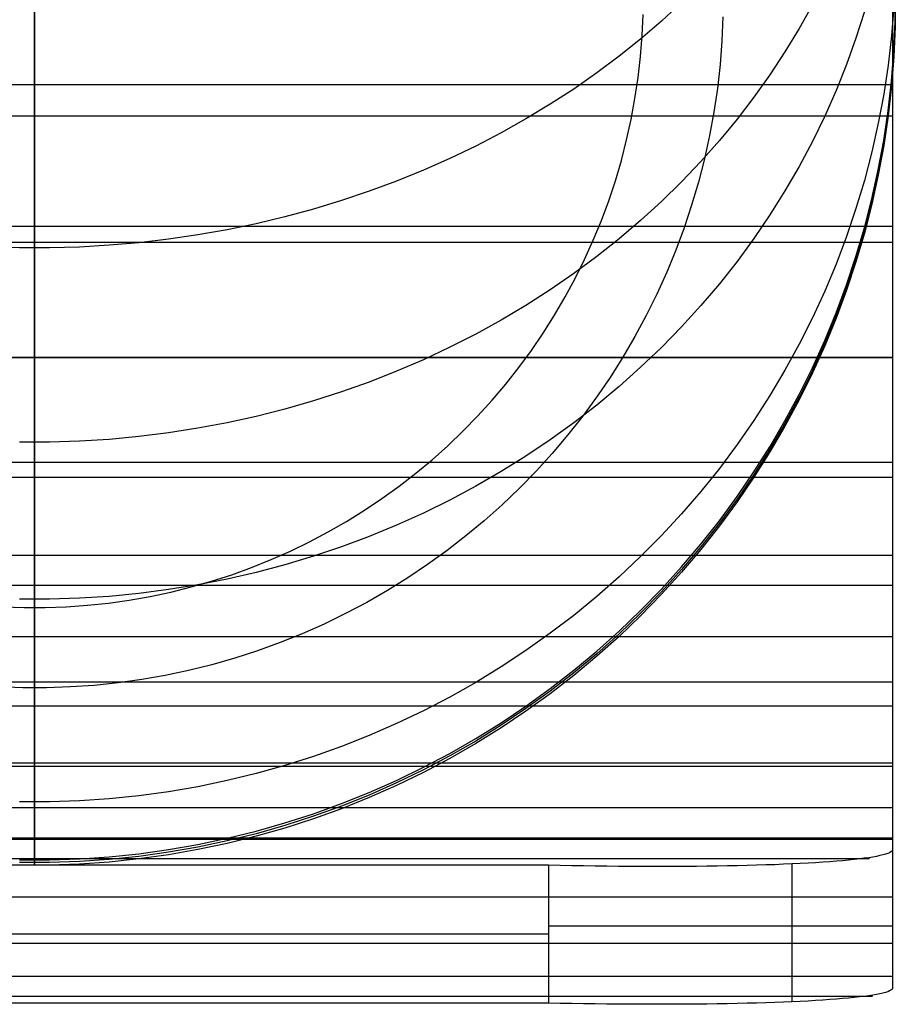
# Model space of a CAD drawing. Header units: millimetres. Extents: x -9 to 331, y -124 to 233.
# Tile 17 of 76: x 318 to 331, y -124 to -110. Entities that reach past the tile are written whole.
import ezdxf

# ---------------------------------------------------------------- set-up
doc = ezdxf.new("R2010")
doc.units = ezdxf.units.MM
doc.layers.add('Up Step Stool_Ferm Living', color=7, linetype='Continuous', true_color=0x000000)

msp = doc.modelspace()

# ---------------------------------------------------------------- linework, layer by layer
at = {"layer": 'Up Step Stool_Ferm Living'}
for p, q in [((318.595, -99.208, -22.49), (318.595, -119.208, -22.49)), ((331.056, -108.484, 132.087), (331.056, -109.693, 130.631)), ((331.056, -108.484, 132.087), (331.056, -109.693, 130.631)), ((331.056, -108.766, 134.78), (331.056, -110.07, 133.31)), ((331.056, -108.766, 134.78), (331.056, -110.07, 133.31)), ((318.595, -110.131, 130.077), (318.595, -108.924, 131.569)), ((331.056, -108.924, 131.569), (331.056, -110.456, 132.854)), ((331.091, -109.534, -14.991), (331.095, -109.1, -14.99)), ((331.095, -109.137, 40.618), (331.091, -109.571, 40.618)), ((331.095, -109.175, 96.226), (331.091, -109.609, 96.226)), ((318.595, -109.2, -27.49), (318.595, -109.629, -27.483)), ((327.99, -109.26, 123.989), (327.698, -109.529, 124.165)), ((329.891, -109.292, 118.202), (329.698, -109.637, 118.381)), ((331.072, -109.32, 104.097), (331.038, -109.745, 104.176)), ((331.056, -109.277, 132.699), (331.056, -110.508, 131.214)), ((327.418, -109.739, -23.83), (327.431, -109.432, -23.829)), ((328.592, -109.469, -22.49), (328.577, -109.815, -22.49)), ((328.592, -109.469, -22.49), (328.577, -109.815, -22.49)), ((330.646, -109.389, 113.092), (330.523, -109.776, 113.245)), ((327.698, -109.529, 124.165), (327.396, -109.789, 124.334)), ((331.072, -109.967, -14.991), (331.091, -109.534, -14.991)), ((331.091, -109.571, 40.618), (331.072, -110.005, 40.617)), ((331.091, -109.609, 96.226), (331.072, -110.042, 96.226)), ((318.595, -109.629, -27.483), (318.595, -110.058, -27.461)), ((327.394, -110.045, -23.83), (327.418, -109.739, -23.83)), ((329.698, -109.637, 118.381), (329.492, -109.977, 118.556)), ((331.038, -109.745, 104.176), (330.989, -110.169, 104.254)), ((331.056, -109.693, 130.631), (331.056, -110.851, 129.135)), ((331.056, -109.693, 130.631), (331.056, -110.851, 129.135)), ((327.396, -109.789, 124.334), (327.082, -110.04, 124.498)), ((328.577, -109.815, -22.49), (328.55, -110.161, -22.49)), ((328.577, -109.815, -22.49), (328.55, -110.161, -22.49)), ((330.523, -109.776, 113.245), (330.386, -110.159, 113.396)), ((327.082, -110.04, 124.498), (326.759, -110.282, 124.656)), ((327.359, -110.35, -23.83), (327.394, -110.045, -23.83)), ((329.492, -109.977, 118.556), (329.273, -110.31, 118.728)), ((331.038, -110.4, -14.991), (331.072, -109.967, -14.991)), ((331.072, -110.005, 40.617), (331.038, -110.437, 40.617)), ((331.072, -110.042, 96.226), (331.038, -110.475, 96.226)), ((318.595, -110.058, -27.461), (318.595, -110.486, -27.425)), ((318.595, -111.286, 128.544), (318.595, -110.131, 130.077)), ((328.55, -110.161, -22.49), (328.511, -110.506, -22.49)), ((328.55, -110.161, -22.49), (328.511, -110.506, -22.49)), ((330.386, -110.159, 113.396), (330.235, -110.537, 113.546)), ((330.989, -110.169, 104.254), (330.926, -110.591, 104.332)), ((331.056, -110.07, 133.31), (331.056, -111.322, 131.796)), ((331.056, -110.07, 133.31), (331.056, -111.322, 131.796)), ((326.759, -110.282, 124.656), (326.425, -110.515, 124.808)), ((329.273, -110.31, 118.728), (329.041, -110.635, 118.896)), ((331.056, -110.456, 132.854), (-8.925, -110.456, 132.854)), ((327.314, -110.653, -23.83), (327.359, -110.35, -23.83)), ((330.989, -110.831, -14.991), (331.038, -110.4, -14.991)), ((331.038, -110.437, 40.617), (330.989, -110.868, 40.617)), ((331.038, -110.475, 96.226), (330.989, -110.906, 96.226)), ((318.595, -110.486, -27.425), (318.595, -110.913, -27.374)), ((326.425, -110.515, 124.808), (326.082, -110.737, 124.954)), ((328.511, -110.506, -22.49), (328.46, -110.85, -22.49)), ((328.511, -110.506, -22.49), (328.46, -110.85, -22.49)), ((330.235, -110.537, 113.546), (330.07, -110.91, 113.693)), ((330.926, -110.591, 104.332), (330.847, -111.011, 104.41)), ((331.056, -110.508, 131.214), (331.056, -111.686, 129.688)), ((326.082, -110.737, 124.954), (325.73, -110.95, 125.092)), ((327.259, -110.955, -23.83), (327.314, -110.653, -23.83)), ((329.041, -110.635, 118.896), (328.796, -110.954, 119.06)), ((331.056, -110.907, 129.06), (-8.925, -110.907, 129.06)), ((328.46, -110.85, -22.49), (328.397, -111.191, -22.49)), ((328.46, -110.85, -22.49), (328.397, -111.191, -22.49)), ((330.926, -111.26, -14.992), (330.989, -110.831, -14.991)), ((330.989, -110.868, 40.617), (330.926, -111.297, 40.617)), ((330.989, -110.906, 96.226), (330.926, -111.335, 96.226)), ((331.056, -110.851, 129.135), (331.056, -111.957, 127.6)), ((331.056, -110.851, 129.135), (331.056, -111.957, 127.6)), ((331.056, -110.907, 129.06), (331.056, -112.512, 130.254)), ((318.595, -110.913, -27.374), (318.595, -111.337, -27.308)), ((325.73, -110.95, 125.092), (325.37, -111.152, 125.224)), ((327.192, -111.254, -23.831), (327.259, -110.955, -23.83)), ((328.796, -110.954, 119.06), (328.54, -111.264, 119.221)), ((330.07, -110.91, 113.693), (329.891, -111.278, 113.839)), ((330.847, -111.011, 104.41), (330.754, -111.427, 104.487)), ((325.37, -111.152, 125.224), (325.001, -111.344, 125.349)), ((328.397, -111.191, -22.49), (328.322, -111.53, -22.49)), ((328.397, -111.191, -22.49), (328.322, -111.53, -22.49)), ((318.595, -112.386, 126.972), (318.595, -111.286, 128.544)), ((327.116, -111.552, -23.831), (327.192, -111.254, -23.831)), ((328.54, -111.264, 119.221), (328.271, -111.567, 119.377)), ((329.891, -111.278, 113.839), (329.698, -111.639, 113.982)), ((330.847, -111.687, -14.992), (330.926, -111.26, -14.992)), ((330.926, -111.297, 40.617), (330.847, -111.724, 40.617)), ((330.926, -111.335, 96.226), (330.847, -111.762, 96.226)), ((331.056, -111.322, 131.796), (331.056, -112.522, 130.24)), ((331.056, -111.322, 131.796), (331.056, -112.522, 130.24)), ((318.595, -111.337, -27.308), (318.595, -111.759, -27.227)), ((325.001, -111.344, 125.349), (324.625, -111.525, 125.467)), ((330.754, -111.427, 104.487), (330.646, -111.841, 104.564)), ((324.625, -111.525, 125.467), (324.241, -111.694, 125.578)), ((327.029, -111.846, -23.831), (327.116, -111.552, -23.831)), ((328.271, -111.567, 119.377), (327.99, -111.861, 119.529)), ((328.322, -111.53, -22.49), (328.235, -111.866, -22.49)), ((328.322, -111.53, -22.49), (328.235, -111.866, -22.49)), ((318.595, -111.759, -27.227), (318.595, -112.178, -27.132)), ((324.241, -111.694, 125.578), (323.851, -111.853, 125.681)), ((329.698, -111.639, 113.982), (329.492, -111.994, 114.122)), ((330.754, -112.11, -14.992), (330.847, -111.687, -14.992)), ((330.847, -111.724, 40.617), (330.754, -112.148, 40.617)), ((330.847, -111.762, 96.226), (330.754, -112.185, 96.226)), ((331.056, -111.686, 129.688), (331.056, -112.812, 128.122)), ((323.851, -111.853, 125.681), (323.454, -112, 125.777)), ((326.933, -112.137, -23.831), (327.029, -111.846, -23.831)), ((327.99, -111.861, 119.529), (327.698, -112.147, 119.676)), ((328.235, -111.866, -22.49), (328.137, -112.199, -22.49)), ((328.235, -111.866, -22.49), (328.137, -112.199, -22.49)), ((330.646, -111.841, 104.564), (330.523, -112.25, 104.639)), ((323.454, -112, 125.777), (323.051, -112.135, 125.866)), ((329.492, -111.994, 114.122), (329.273, -112.343, 114.26)), ((331.056, -111.957, 127.6), (331.056, -113.009, 126.028)), ((331.056, -111.957, 127.6), (331.056, -113.009, 126.028)), ((318.595, -112.178, -27.132), (318.595, -112.594, -27.023)), ((323.051, -112.135, 125.866), (322.643, -112.259, 125.947)), ((326.826, -112.425, -23.831), (326.933, -112.137, -23.831)), ((327.698, -112.147, 119.676), (327.396, -112.423, 119.819)), ((330.646, -112.531, -14.993), (330.754, -112.11, -14.992)), ((330.754, -112.148, 40.617), (330.646, -112.568, 40.617)), ((330.754, -112.185, 96.226), (330.646, -112.606, 96.226)), ((322.643, -112.259, 125.947), (322.23, -112.37, 126.019)), ((328.137, -112.199, -22.49), (328.028, -112.529, -22.49)), ((328.137, -112.199, -22.49), (328.028, -112.529, -22.49)), ((330.523, -112.25, 104.639), (330.386, -112.655, 104.714)), ((318.595, -113.431, 125.362), (318.595, -112.386, 126.972)), ((321.813, -112.47, 126.084), (321.392, -112.557, 126.142)), ((322.23, -112.37, 126.019), (321.813, -112.47, 126.084)), ((326.709, -112.708, -23.832), (326.826, -112.425, -23.831)), ((327.396, -112.423, 119.819), (327.082, -112.689, 119.957)), ((329.273, -112.343, 114.26), (329.041, -112.684, 114.395)), ((331.056, -112.512, 130.254), (-8.925, -112.512, 130.254)), ((318.595, -112.594, -27.023), (318.595, -113.005, -26.9)), ((321.392, -112.557, 126.142), (320.967, -112.633, 126.191)), ((328.028, -112.529, -22.49), (327.907, -112.854, -22.49)), ((328.028, -112.529, -22.49), (327.907, -112.854, -22.49)), ((330.523, -112.947, -14.993), (330.646, -112.531, -14.993)), ((330.646, -112.568, 40.617), (330.523, -112.984, 40.616)), ((330.646, -112.606, 96.226), (330.523, -113.022, 96.226)), ((331.056, -112.522, 130.24), (331.056, -113.667, 128.643)), ((331.056, -112.522, 130.24), (331.056, -113.667, 128.643)), ((331.056, -112.741, 126.44), (-8.925, -112.741, 126.44)), ((320.11, -112.746, 126.264), (319.679, -112.783, 126.289)), ((320.54, -112.695, 126.232), (320.11, -112.746, 126.264)), ((320.967, -112.633, 126.191), (320.54, -112.695, 126.232)), ((326.582, -112.988, -23.832), (326.709, -112.708, -23.832)), ((327.082, -112.689, 119.957), (326.759, -112.946, 120.089)), ((329.041, -112.684, 114.395), (328.796, -113.017, 114.527)), ((330.386, -112.655, 104.714), (330.235, -113.055, 104.788)), ((331.056, -112.741, 126.44), (331.056, -114.412, 127.538)), ((318.378, -112.821, 126.314), (317.945, -112.809, 126.305)), ((318.812, -112.821, 126.314), (318.378, -112.821, 126.314)), ((319.246, -112.809, 126.305), (318.812, -112.821, 126.314)), ((319.679, -112.783, 126.289), (319.246, -112.809, 126.305)), ((327.907, -112.854, -22.49), (327.775, -113.175, -22.49)), ((327.907, -112.854, -22.49), (327.775, -113.175, -22.49)), ((331.056, -112.812, 128.122), (331.056, -113.883, 126.518)), ((318.595, -113.005, -26.9), (318.595, -113.412, -26.762)), ((326.759, -112.946, 120.089), (326.425, -113.193, 120.217)), ((326.446, -113.263, -23.832), (326.582, -112.988, -23.832)), ((328.796, -113.017, 114.527), (328.54, -113.342, 114.655)), ((330.386, -113.359, -14.993), (330.523, -112.947, -14.993)), ((330.523, -112.984, 40.616), (330.386, -113.396, 40.616)), ((330.523, -113.022, 96.226), (330.386, -113.434, 96.226)), ((331.056, -113.009, 126.028), (331.056, -114.007, 124.42)), ((331.056, -113.009, 126.028), (331.056, -114.007, 124.42)), ((326.425, -113.193, 120.217), (326.082, -113.429, 120.339)), ((327.775, -113.175, -22.49), (327.632, -113.491, -22.49)), ((327.775, -113.175, -22.49), (327.632, -113.491, -22.49)), ((330.235, -113.055, 104.788), (330.07, -113.449, 104.861)), ((326.3, -113.533, -23.832), (326.446, -113.263, -23.832)), ((318.595, -113.412, -26.762), (318.595, -113.814, -26.611)), ((318.595, -114.419, 123.717), (318.595, -113.431, 125.362)), ((326.082, -113.429, 120.339), (325.73, -113.655, 120.455)), ((328.54, -113.342, 114.655), (328.271, -113.659, 114.78)), ((330.07, -113.449, 104.861), (329.891, -113.838, 104.933)), ((330.235, -113.765, -14.993), (330.386, -113.359, -14.993)), ((330.386, -113.396, 40.616), (330.235, -113.803, 40.616)), ((330.386, -113.434, 96.226), (330.235, -113.84, 96.226)), ((326.146, -113.798, -23.832), (326.3, -113.533, -23.832)), ((327.632, -113.491, -22.49), (327.478, -113.802, -22.49)), ((327.632, -113.491, -22.49), (327.478, -113.802, -22.49)), ((325.73, -113.655, 120.455), (325.37, -113.869, 120.566)), ((328.271, -113.659, 114.78), (327.99, -113.967, 114.902)), ((330.07, -114.167, -14.994), (330.235, -113.765, -14.993)), ((331.056, -113.667, 128.643), (331.056, -114.757, 127.008)), ((331.056, -113.667, 128.643), (331.056, -114.757, 127.008)), ((318.595, -113.814, -26.611), (318.595, -114.211, -26.446)), ((325.37, -113.869, 120.566), (325.001, -114.072, 120.671)), ((325.982, -114.057, -23.832), (326.146, -113.798, -23.832)), ((327.478, -113.802, -22.49), (327.313, -114.108, -22.49)), ((327.478, -113.802, -22.49), (327.313, -114.108, -22.49)), ((329.891, -113.838, 104.933), (329.698, -114.22, 105.004)), ((330.235, -113.803, 40.616), (330.07, -114.204, 40.616)), ((330.235, -113.84, 96.226), (330.07, -114.241, 96.226)), ((331.056, -113.883, 126.518), (331.056, -114.898, 124.878)), ((327.99, -113.967, 114.902), (327.698, -114.265, 115.02)), ((331.056, -114.007, 124.42), (331.056, -114.948, 122.779)), ((331.056, -114.007, 124.42), (331.056, -114.948, 122.779)), ((325.001, -114.072, 120.671), (324.625, -114.264, 120.77)), ((325.809, -114.31, -23.833), (325.982, -114.057, -23.832)), ((327.313, -114.108, -22.49), (327.137, -114.407, -22.49)), ((327.313, -114.108, -22.49), (327.137, -114.407, -22.49)), ((329.891, -114.562, -14.994), (330.07, -114.167, -14.994)), ((318.595, -114.211, -26.446), (318.595, -114.602, -26.267)), ((324.625, -114.264, 120.77), (324.241, -114.444, 120.863)), ((325.627, -114.558, -23.833), (325.809, -114.31, -23.833)), ((327.698, -114.265, 115.02), (327.396, -114.554, 115.135)), ((329.698, -114.22, 105.004), (329.492, -114.596, 105.073)), ((330.07, -114.204, 40.616), (329.891, -114.599, 40.616)), ((330.07, -114.241, 96.226), (329.891, -114.637, 96.226)), ((331.056, -114.412, 127.538), (-8.925, -114.412, 127.538)), ((331.056, -114.419, 123.717), (-8.925, -114.419, 123.717)), ((318.595, -115.35, 122.039), (318.595, -114.419, 123.717)), ((324.241, -114.444, 120.863), (323.851, -114.612, 120.95)), ((327.137, -114.407, -22.49), (326.952, -114.701, -22.49)), ((327.137, -114.407, -22.49), (326.952, -114.701, -22.49)), ((331.056, -114.419, 123.717), (331.056, -116.152, 124.717)), ((318.595, -114.602, -26.267), (318.595, -114.986, -26.075)), ((323.851, -114.612, 120.95), (323.454, -114.768, 121.03)), ((325.437, -114.798, -23.833), (325.627, -114.558, -23.833)), ((327.396, -114.554, 115.135), (327.082, -114.833, 115.245)), ((329.492, -114.596, 105.073), (329.273, -114.964, 105.141)), ((329.698, -114.951, -14.994), (329.891, -114.562, -14.994)), ((329.891, -114.599, 40.616), (329.698, -114.988, 40.616)), ((326.952, -114.701, -22.49), (326.756, -114.987, -22.49)), ((326.952, -114.701, -22.49), (326.756, -114.987, -22.49)), ((329.891, -114.637, 96.226), (329.698, -115.026, 96.226)), ((331.056, -114.757, 127.008), (331.056, -115.789, 125.336)), ((331.056, -114.757, 127.008), (331.056, -115.789, 125.336)), ((323.454, -114.768, 121.03), (323.051, -114.912, 121.104)), ((325.238, -115.033, -23.833), (325.437, -114.798, -23.833)), ((327.082, -114.833, 115.245), (326.759, -115.102, 115.351)), ((331.056, -114.898, 124.878), (331.056, -115.856, 123.205)), ((318.595, -114.986, -26.075), (318.595, -115.363, -25.87)), ((322.643, -115.043, 121.172), (322.23, -115.162, 121.233)), ((323.051, -114.912, 121.104), (322.643, -115.043, 121.172)), ((325.032, -115.26, -23.833), (325.238, -115.033, -23.833)), ((326.756, -114.987, -22.49), (326.551, -115.267, -22.49)), ((326.756, -114.987, -22.49), (326.551, -115.267, -22.49)), ((329.273, -114.964, 105.141), (329.041, -115.325, 105.208)), ((329.492, -115.333, -14.995), (329.698, -114.951, -14.994)), ((329.698, -114.988, 40.616), (329.492, -115.37, 40.616)), ((329.698, -115.026, 96.226), (329.492, -115.407, 96.226)), ((331.056, -114.948, 122.779), (331.056, -115.833, 121.107)), ((331.056, -114.948, 122.779), (331.056, -115.833, 121.107)), ((322.23, -115.162, 121.233), (321.813, -115.267, 121.288)), ((326.759, -115.102, 115.351), (326.425, -115.36, 115.453)), ((321.813, -115.267, 121.288), (321.392, -115.36, 121.336)), ((324.818, -115.479, -23.833), (325.032, -115.26, -23.833)), ((326.551, -115.267, -22.49), (326.336, -115.54, -22.49)), ((326.551, -115.267, -22.49), (326.336, -115.54, -22.49)), ((329.041, -115.325, 105.208), (328.796, -115.677, 105.273)), ((329.273, -115.707, -14.995), (329.492, -115.333, -14.995)), ((318.595, -116.22, 120.329), (318.595, -115.35, 122.039)), ((318.595, -115.363, -25.87), (318.595, -115.734, -25.652)), ((320.967, -115.44, 121.377), (320.54, -115.506, 121.411)), ((321.392, -115.36, 121.336), (320.967, -115.44, 121.377)), ((324.596, -115.692, -23.834), (324.818, -115.479, -23.833)), ((326.425, -115.36, 115.453), (326.082, -115.607, 115.551)), ((329.492, -115.37, 40.616), (329.273, -115.744, 40.615)), ((329.492, -115.407, 96.226), (329.273, -115.782, 96.226)), ((319.679, -115.6, 121.46), (319.246, -115.627, 121.473)), ((320.11, -115.56, 121.439), (319.679, -115.6, 121.46)), ((320.54, -115.506, 121.411), (320.11, -115.56, 121.439)), ((326.082, -115.607, 115.551), (325.73, -115.843, 115.644)), ((326.336, -115.54, -22.49), (326.111, -115.804, -22.49)), ((326.336, -115.54, -22.49), (326.111, -115.804, -22.49)), ((318.812, -115.64, 121.48), (318.378, -115.64, 121.48)), ((318.595, -115.734, -25.652), (318.595, -116.096, -25.421)), ((319.246, -115.627, 121.473), (318.812, -115.64, 121.48)), ((324.368, -115.896, -23.834), (324.596, -115.692, -23.834)), ((328.796, -115.677, 105.273), (328.54, -116.021, 105.337)), ((329.041, -116.074, -14.995), (329.273, -115.707, -14.995)), ((329.273, -115.744, 40.615), (329.041, -116.111, 40.615)), ((324.132, -116.092, -23.834), (324.368, -115.896, -23.834)), ((325.73, -115.843, 115.644), (325.37, -116.068, 115.733)), ((326.111, -115.804, -22.49), (325.878, -116.061, -22.49)), ((326.111, -115.804, -22.49), (325.878, -116.061, -22.49)), ((329.273, -115.782, 96.226), (329.041, -116.149, 96.226)), ((331.056, -115.789, 125.336), (331.056, -116.763, 123.63)), ((331.056, -115.789, 125.336), (331.056, -116.763, 123.63)), ((331.056, -115.833, 121.107), (331.056, -116.66, 119.405)), ((331.056, -115.833, 121.107), (331.056, -116.66, 119.405)), ((331.056, -115.856, 123.205), (331.056, -116.756, 121.499)), ((331.056, -115.937, 120.902), (-8.925, -115.937, 120.902)), ((328.54, -116.021, 105.337), (328.271, -116.356, 105.399)), ((331.056, -115.937, 120.902), (331.056, -117.724, 121.799)), ((331.056, -116.152, 124.717), (-8.925, -116.152, 124.717)), ((318.595, -116.096, -25.421), (318.595, -116.451, -25.179)), ((323.889, -116.28, -23.834), (324.132, -116.092, -23.834)), ((325.37, -116.068, 115.733), (325.001, -116.281, 115.817)), ((325.878, -116.061, -22.49), (325.636, -116.31, -22.49)), ((325.878, -116.061, -22.49), (325.636, -116.31, -22.49)), ((328.796, -116.432, -14.995), (329.041, -116.074, -14.995)), ((329.041, -116.111, 40.615), (328.796, -116.47, 40.615)), ((329.041, -116.149, 96.226), (328.796, -116.507, 96.226)), ((318.595, -117.031, 118.589), (318.595, -116.22, 120.329)), ((323.64, -116.46, -23.834), (323.889, -116.28, -23.834)), ((325.001, -116.281, 115.817), (324.625, -116.481, 115.897)), ((325.636, -116.31, -22.49), (325.385, -116.55, -22.49)), ((325.636, -116.31, -22.49), (325.385, -116.55, -22.49)), ((318.595, -116.451, -25.179), (318.595, -116.796, -24.924)), ((323.386, -116.63, -23.834), (323.64, -116.46, -23.834)), ((324.625, -116.481, 115.897), (324.241, -116.67, 115.971)), ((328.271, -116.356, 105.399), (327.99, -116.681, 105.459)), ((328.54, -116.782, -14.995), (328.796, -116.432, -14.995)), ((328.796, -116.47, 40.615), (328.54, -116.819, 40.615)), ((325.385, -116.55, -22.49), (325.126, -116.781, -22.49)), ((325.385, -116.55, -22.49), (325.126, -116.781, -22.49)), ((328.796, -116.507, 96.226), (328.54, -116.857, 96.226)), ((323.125, -116.792, -23.834), (323.386, -116.63, -23.834)), ((324.241, -116.67, 115.971), (323.851, -116.846, 116.041)), ((327.99, -116.681, 105.459), (327.698, -116.997, 105.517)), ((331.056, -116.66, 119.405), (331.056, -117.428, 117.676)), ((331.056, -116.66, 119.405), (331.056, -117.428, 117.676)), ((331.056, -116.756, 121.499), (331.056, -117.596, 119.763)), ((331.056, -116.763, 123.63), (331.056, -117.678, 121.891)), ((331.056, -116.763, 123.63), (331.056, -117.678, 121.891)), ((318.595, -116.796, -24.924), (318.595, -117.133, -24.657)), ((322.859, -116.945, -23.834), (323.125, -116.792, -23.834)), ((323.851, -116.846, 116.041), (323.454, -117.009, 116.106)), ((325.126, -116.781, -22.49), (324.859, -117.003, -22.49)), ((325.126, -116.781, -22.49), (324.859, -117.003, -22.49)), ((328.271, -117.122, -14.996), (328.54, -116.782, -14.995)), ((328.54, -116.819, 40.615), (328.271, -117.16, 40.615)), ((328.54, -116.857, 96.226), (328.271, -117.197, 96.226)), ((318.595, -117.781, 116.822), (318.595, -117.031, 118.589)), ((322.587, -117.088, -23.835), (322.859, -116.945, -23.834)), ((323.454, -117.009, 116.106), (323.051, -117.16, 116.165)), ((324.859, -117.003, -22.49), (324.585, -117.216, -22.49)), ((324.859, -117.003, -22.49), (324.585, -117.216, -22.49)), ((327.698, -116.997, 105.517), (327.396, -117.303, 105.574)), ((318.595, -117.133, -24.657), (318.595, -117.461, -24.379)), ((322.311, -117.222, -23.835), (322.587, -117.088, -23.835)), ((323.051, -117.16, 116.165), (322.643, -117.297, 116.219)), ((327.99, -117.453, -14.996), (328.271, -117.122, -14.996)), ((328.271, -117.16, 40.615), (327.99, -117.491, 40.615)), ((331.056, -117.288, 118.003), (-8.925, -117.288, 118.003)), ((322.031, -117.346, -23.835), (322.311, -117.222, -23.835)), ((322.643, -117.297, 116.219), (322.23, -117.421, 116.268)), ((324.585, -117.216, -22.49), (324.303, -117.419, -22.49)), ((324.585, -117.216, -22.49), (324.303, -117.419, -22.49)), ((327.396, -117.303, 105.574), (327.082, -117.598, 105.628)), ((328.271, -117.197, 96.226), (327.99, -117.528, 96.226)), ((331.056, -117.288, 118.003), (331.056, -119.125, 118.795)), ((318.595, -117.461, -24.379), (318.595, -117.778, -24.09)), ((321.458, -117.565, -23.835), (321.746, -117.46, -23.835)), ((321.746, -117.46, -23.835), (322.031, -117.346, -23.835)), ((322.23, -117.421, 116.268), (321.813, -117.531, 116.312)), ((324.303, -117.419, -22.49), (324.015, -117.612, -22.49)), ((324.303, -117.419, -22.49), (324.015, -117.612, -22.49)), ((327.698, -117.775, -14.996), (327.99, -117.453, -14.996)), ((331.056, -117.428, 117.676), (331.056, -118.135, 115.922)), ((331.056, -117.428, 117.676), (331.056, -118.135, 115.922)), ((321.166, -117.659, -23.835), (321.458, -117.565, -23.835)), ((321.813, -117.531, 116.312), (321.392, -117.629, 116.35)), ((324.015, -117.612, -22.49), (323.72, -117.795, -22.49)), ((324.015, -117.612, -22.49), (323.72, -117.795, -22.49)), ((327.082, -117.598, 105.628), (326.759, -117.882, 105.681)), ((327.99, -117.491, 40.615), (327.698, -117.812, 40.615)), ((327.99, -117.528, 96.226), (327.698, -117.849, 96.226)), ((331.056, -117.596, 119.763), (331.056, -118.377, 118)), ((331.056, -117.724, 121.799), (-8.925, -117.724, 121.799)), ((320.967, -117.712, 116.383), (320.54, -117.782, 116.411)), ((320.573, -117.817, -23.835), (320.871, -117.743, -23.835)), ((320.871, -117.743, -23.835), (321.166, -117.659, -23.835)), ((321.392, -117.629, 116.35), (320.967, -117.712, 116.383)), ((331.056, -117.678, 121.891), (331.056, -118.533, 120.121)), ((331.056, -117.678, 121.891), (331.056, -118.533, 120.121)), ((318.595, -117.778, -24.09), (318.595, -118.086, -23.79)), ((318.595, -118.468, 115.031), (318.595, -117.781, 116.822)), ((319.246, -117.907, 116.461), (318.812, -117.921, 116.466)), ((319.679, -117.879, 116.45), (319.246, -117.907, 116.461)), ((320.11, -117.837, 116.433), (319.679, -117.879, 116.45)), ((319.97, -117.933, -23.835), (320.273, -117.88, -23.835)), ((320.54, -117.782, 116.411), (320.11, -117.837, 116.433)), ((320.273, -117.88, -23.835), (320.573, -117.817, -23.835)), ((323.72, -117.795, -22.49), (323.419, -117.968, -22.49)), ((323.72, -117.795, -22.49), (323.419, -117.968, -22.49)), ((326.759, -117.882, 105.681), (326.425, -118.155, 105.731)), ((327.396, -118.085, -14.996), (327.698, -117.775, -14.996)), ((327.698, -117.812, 40.615), (327.396, -118.123, 40.615)), ((327.698, -117.849, 96.226), (327.396, -118.16, 96.226)), ((318.135, -118.029, -23.835), (318.442, -118.04, -23.835)), ((318.812, -117.921, 116.466), (318.378, -117.921, 116.466)), ((318.442, -118.04, -23.835), (318.749, -118.04, -23.835)), ((318.749, -118.04, -23.835), (319.055, -118.029, -23.835)), ((319.055, -118.029, -23.835), (319.361, -118.008, -23.835)), ((319.361, -118.008, -23.835), (319.666, -117.976, -23.835)), ((319.666, -117.976, -23.835), (319.97, -117.933, -23.835)), ((323.419, -117.968, -22.49), (323.112, -118.13, -22.49)), ((323.419, -117.968, -22.49), (323.112, -118.13, -22.49)), ((318.595, -118.086, -23.79), (318.595, -118.383, -23.48)), ((323.112, -118.13, -22.49), (322.8, -118.281, -22.49)), ((323.112, -118.13, -22.49), (322.8, -118.281, -22.49)), ((326.425, -118.155, 105.731), (326.082, -118.416, 105.78)), ((327.082, -118.385, -14.997), (327.396, -118.085, -14.996)), ((327.396, -118.123, 40.615), (327.082, -118.423, 40.615)), ((327.396, -118.16, 96.226), (327.082, -118.46, 96.226)), ((331.056, -118.135, 115.922), (331.056, -118.783, 114.144)), ((331.056, -118.135, 115.922), (331.056, -118.783, 114.144)), ((322.8, -118.281, -22.49), (322.482, -118.422, -22.49)), ((322.8, -118.281, -22.49), (322.482, -118.422, -22.49)), ((331.056, -118.468, 115.031), (-8.925, -118.468, 115.031)), ((318.595, -118.383, -23.48), (318.595, -118.669, -23.16)), ((318.595, -119.093, 113.216), (318.595, -118.468, 115.031)), ((322.482, -118.422, -22.49), (322.16, -118.551, -22.49)), ((322.482, -118.422, -22.49), (322.16, -118.551, -22.49)), ((326.082, -118.416, 105.78), (325.73, -118.666, 105.826)), ((326.759, -118.674, -14.997), (327.082, -118.385, -14.997)), ((327.082, -118.423, 40.615), (326.759, -118.712, 40.614)), ((327.082, -118.46, 96.226), (326.759, -118.749, 96.226)), ((331.056, -118.377, 118), (331.056, -119.096, 116.21)), ((331.056, -118.468, 115.031), (331.056, -120.348, 115.714)), ((322.16, -118.551, -22.49), (321.834, -118.669, -22.49)), ((322.16, -118.551, -22.49), (321.834, -118.669, -22.49)), ((331.056, -118.533, 120.121), (331.056, -119.325, 118.323)), ((331.056, -118.533, 120.121), (331.056, -119.325, 118.323)), ((318.595, -118.669, -23.16), (318.595, -118.945, -22.83)), ((321.834, -118.669, -22.49), (321.503, -118.776, -22.49)), ((321.834, -118.669, -22.49), (321.503, -118.776, -22.49)), ((325.73, -118.666, 105.826), (325.37, -118.903, 105.87)), ((326.425, -118.952, -14.997), (326.759, -118.674, -14.997)), ((326.759, -118.712, 40.614), (326.425, -118.99, 40.614)), ((326.759, -118.749, 96.226), (326.425, -119.027, 96.226)), ((321.169, -118.871, -22.49), (320.832, -118.955, -22.49)), ((321.169, -118.871, -22.49), (320.832, -118.955, -22.49)), ((321.503, -118.776, -22.49), (321.169, -118.871, -22.49)), ((321.503, -118.776, -22.49), (321.169, -118.871, -22.49)), ((325.37, -118.903, 105.87), (325.001, -119.128, 105.911)), ((331.056, -118.783, 114.144), (331.056, -119.368, 112.345)), ((331.056, -118.783, 114.144), (331.056, -119.368, 112.345)), ((318.595, -118.945, -22.83), (318.595, -119.208, -22.49)), ((320.493, -119.027, -22.49), (320.151, -119.086, -22.49)), ((320.493, -119.027, -22.49), (320.151, -119.086, -22.49)), ((320.832, -118.955, -22.49), (320.493, -119.027, -22.49)), ((320.832, -118.955, -22.49), (320.493, -119.027, -22.49)), ((326.082, -119.218, -14.997), (326.425, -118.952, -14.997)), ((326.425, -118.99, 40.614), (326.082, -119.255, 40.614)), ((326.425, -119.027, 96.226), (326.082, -119.293, 96.226)), ((331.056, -119.125, 118.795), (-8.925, -119.125, 118.795)), ((318.422, -119.207, -22.49), (318.075, -119.195, -22.49)), ((318.422, -119.207, -22.49), (318.075, -119.195, -22.49)), ((318.595, -119.654, 111.381), (318.595, -119.093, 113.216)), ((319.116, -119.195, -22.49), (318.769, -119.207, -22.49)), ((319.116, -119.195, -22.49), (318.769, -119.207, -22.49)), ((319.462, -119.171, -22.49), (319.116, -119.195, -22.49)), ((319.462, -119.171, -22.49), (319.116, -119.195, -22.49)), ((319.807, -119.135, -22.49), (319.462, -119.171, -22.49)), ((319.807, -119.135, -22.49), (319.462, -119.171, -22.49)), ((320.151, -119.086, -22.49), (319.807, -119.135, -22.49)), ((320.151, -119.086, -22.49), (319.807, -119.135, -22.49)), ((325.001, -119.128, 105.911), (324.625, -119.341, 105.951)), ((331.056, -119.096, 116.21), (331.056, -119.753, 114.397)), ((318.769, -119.207, -22.49), (318.422, -119.207, -22.49)), ((318.769, -119.207, -22.49), (318.422, -119.207, -22.49)), ((318.595, -119.208, -22.49), (318.595, -119.456, -22.148)), ((325.73, -119.472, -14.997), (326.082, -119.218, -14.997)), ((326.082, -119.255, 40.614), (325.73, -119.509, 40.614)), ((326.082, -119.293, 96.226), (325.73, -119.547, 96.226)), ((331.056, -119.325, 118.323), (331.056, -120.056, 116.499)), ((331.056, -119.325, 118.323), (331.056, -120.056, 116.499)), ((331.056, -119.474, 111.995), (-8.925, -119.474, 111.995)), ((318.595, -119.456, -22.148), (318.595, -119.692, -21.797)), ((324.625, -119.341, 105.951), (324.241, -119.54, 105.988)), ((325.37, -119.713, -14.997), (325.73, -119.472, -14.997)), ((331.056, -119.368, 112.345), (331.056, -119.891, 110.527)), ((331.056, -119.368, 112.345), (331.056, -119.891, 110.527)), ((331.056, -119.474, 111.995), (331.056, -121.39, 112.568)), ((324.241, -119.54, 105.988), (323.851, -119.726, 106.022)), ((325.73, -119.509, 40.614), (325.37, -119.751, 40.614)), ((325.73, -119.547, 96.226), (325.37, -119.788, 96.226)), ((318.595, -120.15, 109.527), (318.595, -119.654, 111.381)), ((318.595, -119.692, -21.797), (318.595, -119.917, -21.439)), ((323.851, -119.726, 106.022), (323.454, -119.899, 106.054)), ((325.001, -119.942, -14.998), (325.37, -119.713, -14.997)), ((325.37, -119.751, 40.614), (325.001, -119.979, 40.614)), ((331.056, -119.753, 114.397), (331.056, -120.347, 112.563)), ((323.454, -119.899, 106.054), (323.051, -120.058, 106.083)), ((325.37, -119.788, 96.226), (325.001, -120.017, 96.226)), ((331.056, -119.891, 110.527), (331.056, -120.352, 108.692)), ((331.056, -119.891, 110.527), (331.056, -120.352, 108.692)), ((318.595, -119.917, -21.439), (318.595, -120.129, -21.073)), ((324.625, -120.158, -14.998), (325.001, -119.942, -14.998)), ((325.001, -119.979, 40.614), (324.625, -120.195, 40.614)), ((325.001, -120.017, 96.226), (324.625, -120.233, 96.226)), ((318.595, -120.129, -21.073), (318.595, -120.328, -20.7)), ((318.595, -120.582, 107.657), (318.595, -120.15, 109.527)), ((323.051, -120.058, 106.083), (322.643, -120.203, 106.11)), ((324.241, -120.361, -14.998), (324.625, -120.158, -14.998)), ((324.625, -120.195, 40.614), (324.241, -120.398, 40.614)), ((331.056, -120.056, 116.499), (331.056, -120.723, 114.651)), ((331.056, -120.056, 116.499), (331.056, -120.723, 114.651)), ((331.056, -120.301, 108.905), (-8.925, -120.301, 108.905)), ((318.595, -120.328, -20.7), (318.595, -120.515, -20.32)), ((322.23, -120.334, 106.134), (321.813, -120.451, 106.156)), ((322.643, -120.203, 106.11), (322.23, -120.334, 106.134)), ((324.625, -120.233, 96.226), (324.241, -120.435, 96.226)), ((331.056, -120.301, 108.905), (331.056, -122.248, 109.367)), ((331.056, -120.348, 115.714), (-8.925, -120.348, 115.714)), ((321.813, -120.451, 106.156), (321.392, -120.554, 106.175)), ((323.851, -120.55, -14.998), (324.241, -120.361, -14.998)), ((324.241, -120.398, 40.614), (323.851, -120.587, 40.614)), ((324.241, -120.435, 96.226), (323.851, -120.625, 96.226)), ((331.056, -120.347, 112.563), (331.056, -120.878, 110.709)), ((331.056, -120.352, 108.692), (331.056, -120.749, 106.842)), ((331.056, -120.352, 108.692), (331.056, -120.749, 106.842)), ((318.595, -120.515, -20.32), (318.595, -120.689, -19.935)), ((318.595, -120.948, 105.773), (318.595, -120.582, 107.657)), ((321.392, -120.554, 106.175), (320.967, -120.642, 106.191)), ((323.454, -120.725, -14.998), (323.851, -120.55, -14.998)), ((323.851, -120.587, 40.614), (323.454, -120.763, 40.614)), ((323.851, -120.625, 96.226), (323.454, -120.8, 96.226)), ((318.595, -120.689, -19.935), (318.595, -120.849, -19.544)), ((320.54, -120.715, 106.205), (320.11, -120.774, 106.216)), ((320.967, -120.642, 106.191), (320.54, -120.715, 106.205)), ((323.051, -120.887, -14.998), (323.454, -120.725, -14.998)), ((323.454, -120.763, 40.614), (323.051, -120.924, 40.614)), ((331.056, -120.723, 114.651), (331.056, -121.326, 112.781)), ((331.056, -120.723, 114.651), (331.056, -121.326, 112.781)), ((331.056, -120.749, 106.842), (331.056, -121.082, 104.979)), ((331.056, -120.749, 106.842), (331.056, -121.082, 104.979)), ((318.812, -120.863, 106.232), (318.378, -120.863, 106.232)), ((318.595, -120.849, -19.544), (318.595, -120.997, -19.147)), ((319.246, -120.848, 106.23), (318.812, -120.863, 106.232)), ((319.679, -120.819, 106.224), (319.246, -120.848, 106.23)), ((320.11, -120.774, 106.216), (319.679, -120.819, 106.224)), ((322.643, -121.035, -14.998), (323.051, -120.887, -14.998)), ((323.454, -120.8, 96.226), (323.051, -120.962, 96.226)), ((331.056, -120.878, 110.709), (331.056, -121.344, 108.838)), ((331.056, -120.948, 105.773), (-8.925, -120.948, 105.773)), ((318.595, -121.248, 103.878), (318.595, -120.948, 105.773)), ((318.595, -120.997, -19.147), (318.595, -121.131, -18.746)), ((322.23, -121.168, -14.998), (322.643, -121.035, -14.998)), ((323.051, -120.924, 40.614), (322.643, -121.072, 40.614)), ((323.051, -120.962, 96.226), (322.643, -121.11, 96.226)), ((331.056, -120.948, 105.773), (331.056, -122.918, 106.12)), ((318.595, -121.131, -18.746), (318.595, -121.251, -18.341)), ((321.813, -121.287, -14.999), (322.23, -121.168, -14.998)), ((322.643, -121.072, 40.614), (322.23, -121.205, 40.614)), ((322.643, -121.11, 96.226), (322.23, -121.243, 96.226)), ((331.056, -121.082, 104.979), (331.056, -121.351, 103.107)), ((331.056, -121.082, 104.979), (331.056, -121.351, 103.107)), ((318.595, -121.482, 101.973), (318.595, -121.248, 103.878)), ((318.595, -121.251, -18.341), (318.595, -121.357, -17.931)), ((321.392, -121.391, -14.999), (321.813, -121.287, -14.999)), ((321.813, -121.324, 40.614), (321.392, -121.429, 40.614)), ((322.23, -121.205, 40.614), (321.813, -121.324, 40.614)), ((322.23, -121.243, 96.226), (321.813, -121.362, 96.226)), ((331.056, -121.326, 112.781), (331.056, -121.864, 110.891)), ((331.056, -121.326, 112.781), (331.056, -121.864, 110.891)), ((331.056, -121.39, 112.568), (-8.925, -121.39, 112.568)), ((331.056, -121.411, 102.609), (-8.925, -121.411, 102.609)), ((318.595, -121.357, -17.931), (318.595, -121.45, -17.519)), ((318.595, -121.45, -17.519), (318.595, -121.528, -17.103)), ((318.595, -121.649, 100.061), (318.595, -121.482, 101.973)), ((320.54, -121.556, -14.999), (320.967, -121.481, -14.999)), ((320.967, -121.481, -14.999), (321.392, -121.391, -14.999)), ((321.392, -121.429, 40.614), (320.967, -121.519, 40.614)), ((321.392, -121.466, 96.226), (320.967, -121.556, 96.226)), ((321.813, -121.362, 96.226), (321.392, -121.466, 96.226)), ((331.056, -121.344, 108.838), (331.056, -121.746, 106.951)), ((331.056, -121.351, 103.107), (331.056, -121.555, 101.226)), ((331.056, -121.351, 103.107), (331.056, -121.555, 101.226)), ((331.056, -121.411, 102.609), (331.056, -123.398, 102.841)), ((318.595, -121.528, -17.103), (318.595, -121.593, -16.685)), ((318.595, -121.593, -16.685), (318.595, -121.643, -16.265)), ((319.679, -121.661, -14.999), (320.11, -121.616, -14.999)), ((320.11, -121.616, -14.999), (320.54, -121.556, -14.999)), ((320.54, -121.593, 40.614), (320.11, -121.654, 40.613)), ((320.967, -121.519, 40.614), (320.54, -121.593, 40.614)), ((320.967, -121.556, 96.226), (320.54, -121.631, 96.226)), ((330.953, -121.622, 100.21), (330.915, -121.633, 100.043)), ((330.953, -121.622, 100.21), (330.915, -121.633, 100.043)), ((330.984, -121.612, 100.377), (330.953, -121.622, 100.21)), ((330.984, -121.612, 100.377), (330.953, -121.622, 100.21)), ((331.01, -121.601, 100.546), (330.984, -121.612, 100.377)), ((331.01, -121.601, 100.546), (330.984, -121.612, 100.377)), ((331.03, -121.59, 100.715), (331.01, -121.601, 100.546)), ((331.03, -121.59, 100.715), (331.01, -121.601, 100.546)), ((331.045, -121.578, 100.885), (331.03, -121.59, 100.715)), ((331.045, -121.578, 100.885), (331.03, -121.59, 100.715)), ((331.053, -121.567, 101.055), (331.045, -121.578, 100.885)), ((331.053, -121.567, 101.055), (331.045, -121.578, 100.885)), ((331.056, -121.555, 101.226), (331.053, -121.567, 101.055)), ((331.056, -121.555, 101.226), (331.053, -121.567, 101.055)), ((331.056, -121.555, 101.226), (331.056, -123.563, 101.226)), ((331.056, -121.555, 101.226), (331.056, -123.563, 101.226)), ((330.719, -121.69, 99.423), (-8.588, -121.69, 99.423)), ((318.378, -121.706, -14.999), (318.812, -121.706, -14.999)), ((318.812, -121.744, 40.613), (318.378, -121.744, 40.613)), ((318.595, -121.643, -16.265), (318.595, -121.679, -15.844)), ((318.595, -121.75, 98.145), (318.595, -121.649, 100.061)), ((318.595, -121.679, -15.844), (318.595, -121.701, -15.422)), ((318.595, -121.701, -15.422), (318.595, -121.708, -14.999)), ((318.595, -121.708, -14.999), (318.595, -121.783, 96.226)), ((318.595, -121.783, 96.226), (318.595, -121.75, 98.145)), ((318.812, -121.706, -14.999), (319.246, -121.691, -14.999)), ((319.246, -121.729, 40.613), (318.812, -121.744, 40.613)), ((319.246, -121.766, 96.226), (318.812, -121.781, 96.226)), ((319.246, -121.691, -14.999), (319.679, -121.661, -14.999)), ((319.679, -121.699, 40.613), (319.246, -121.729, 40.613)), ((319.679, -121.736, 96.226), (319.246, -121.766, 96.226)), ((320.11, -121.654, 40.613), (319.679, -121.699, 40.613)), ((320.11, -121.691, 96.226), (319.679, -121.736, 96.226)), ((320.54, -121.631, 96.226), (320.11, -121.691, 96.226)), ((329.471, -121.769, 97.574), (329.344, -121.774, 97.459)), ((329.471, -121.769, 97.574), (329.344, -121.774, 97.459)), ((329.594, -121.764, 97.692), (329.471, -121.769, 97.574)), ((329.594, -121.764, 97.692), (329.471, -121.769, 97.574)), ((329.591, -121.764, 97.69), (329.591, -123.764, 97.69)), ((329.712, -121.758, 97.815), (329.594, -121.764, 97.692)), ((329.712, -121.758, 97.815), (329.594, -121.764, 97.692)), ((329.827, -121.752, 97.942), (329.712, -121.758, 97.815)), ((329.827, -121.752, 97.942), (329.712, -121.758, 97.815)), ((329.937, -121.745, 98.073), (329.827, -121.752, 97.942)), ((329.937, -121.745, 98.073), (329.827, -121.752, 97.942)), ((330.042, -121.739, 98.207), (329.937, -121.745, 98.073)), ((330.042, -121.739, 98.207), (329.937, -121.745, 98.073)), ((330.143, -121.732, 98.345), (330.042, -121.739, 98.207)), ((330.143, -121.732, 98.345), (330.042, -121.739, 98.207)), ((330.239, -121.724, 98.486), (330.143, -121.732, 98.345)), ((330.239, -121.724, 98.486), (330.143, -121.732, 98.345)), ((330.33, -121.716, 98.63), (330.239, -121.724, 98.486)), ((330.33, -121.716, 98.63), (330.239, -121.724, 98.486)), ((330.416, -121.708, 98.777), (330.33, -121.716, 98.63)), ((330.416, -121.708, 98.777), (330.33, -121.716, 98.63)), ((330.497, -121.7, 98.928), (330.416, -121.708, 98.777)), ((330.497, -121.7, 98.928), (330.416, -121.708, 98.777)), ((330.573, -121.691, 99.08), (330.497, -121.7, 98.928)), ((330.573, -121.691, 99.08), (330.497, -121.7, 98.928)), ((330.644, -121.682, 99.236), (330.573, -121.691, 99.08)), ((330.644, -121.682, 99.236), (330.573, -121.691, 99.08)), ((330.709, -121.673, 99.393), (330.644, -121.682, 99.236)), ((330.709, -121.673, 99.393), (330.644, -121.682, 99.236)), ((330.769, -121.663, 99.553), (330.709, -121.673, 99.393)), ((330.769, -121.663, 99.553), (330.709, -121.673, 99.393)), ((330.823, -121.653, 99.715), (330.769, -121.663, 99.553)), ((330.823, -121.653, 99.715), (330.769, -121.663, 99.553)), ((330.872, -121.643, 99.878), (330.823, -121.653, 99.715)), ((330.872, -121.643, 99.878), (330.823, -121.653, 99.715)), ((330.915, -121.633, 100.043), (330.872, -121.643, 99.878)), ((330.915, -121.633, 100.043), (330.872, -121.643, 99.878)), ((331.056, -121.746, 106.951), (331.056, -122.083, 105.053)), ((326.056, -121.783, 96.226), (-3.925, -121.783, 96.226)), ((326.056, -121.783, 96.226), (-3.925, -121.783, 96.226)), ((318.812, -121.781, 96.226), (318.378, -121.781, 96.226)), ((326.227, -121.787, 96.229), (326.056, -121.783, 96.226)), ((326.056, -121.783, 96.226), (326.056, -123.783, 96.226)), ((326.227, -121.787, 96.229), (326.056, -121.783, 96.226)), ((326.056, -121.783, 96.226), (326.056, -123.783, 96.226)), ((326.397, -121.79, 96.238), (326.227, -121.787, 96.229)), ((326.397, -121.79, 96.238), (326.227, -121.787, 96.229)), ((326.568, -121.793, 96.252), (326.397, -121.79, 96.238)), ((326.568, -121.793, 96.252), (326.397, -121.79, 96.238)), ((326.737, -121.795, 96.273), (326.568, -121.793, 96.252)), ((326.737, -121.795, 96.273), (326.568, -121.793, 96.252)), ((326.906, -121.798, 96.299), (326.737, -121.795, 96.273)), ((326.906, -121.798, 96.299), (326.737, -121.795, 96.273)), ((327.074, -121.799, 96.331), (326.906, -121.798, 96.299)), ((327.074, -121.799, 96.331), (326.906, -121.798, 96.299)), ((327.24, -121.8, 96.369), (327.074, -121.799, 96.331)), ((327.24, -121.8, 96.369), (327.074, -121.799, 96.331)), ((327.406, -121.801, 96.412), (327.24, -121.8, 96.369)), ((327.406, -121.801, 96.412), (327.24, -121.8, 96.369)), ((327.569, -121.802, 96.461), (327.406, -121.801, 96.412)), ((327.569, -121.802, 96.461), (327.406, -121.801, 96.412)), ((327.731, -121.802, 96.516), (327.569, -121.802, 96.461)), ((327.731, -121.802, 96.516), (327.569, -121.802, 96.461)), ((327.891, -121.801, 96.576), (327.731, -121.802, 96.516)), ((327.891, -121.801, 96.576), (327.731, -121.802, 96.516)), ((328.049, -121.8, 96.641), (327.891, -121.801, 96.576)), ((328.049, -121.8, 96.641), (327.891, -121.801, 96.576)), ((328.205, -121.799, 96.712), (328.049, -121.8, 96.641)), ((328.205, -121.799, 96.712), (328.049, -121.8, 96.641)), ((328.358, -121.797, 96.788), (328.205, -121.799, 96.712)), ((328.358, -121.797, 96.788), (328.205, -121.799, 96.712)), ((328.508, -121.795, 96.869), (328.358, -121.797, 96.788)), ((328.508, -121.795, 96.869), (328.358, -121.797, 96.788)), ((328.656, -121.793, 96.955), (328.508, -121.795, 96.869)), ((328.656, -121.793, 96.955), (328.508, -121.795, 96.869)), ((328.8, -121.79, 97.047), (328.656, -121.793, 96.955)), ((328.8, -121.79, 97.047), (328.656, -121.793, 96.955)), ((328.941, -121.786, 97.143), (328.8, -121.79, 97.047)), ((328.941, -121.786, 97.143), (328.8, -121.79, 97.047)), ((329.079, -121.783, 97.244), (328.941, -121.786, 97.143)), ((329.079, -121.783, 97.244), (328.941, -121.786, 97.143)), ((329.213, -121.778, 97.349), (329.079, -121.783, 97.244)), ((329.213, -121.778, 97.349), (329.079, -121.783, 97.244)), ((329.344, -121.774, 97.459), (329.213, -121.778, 97.349)), ((329.344, -121.774, 97.459), (329.213, -121.778, 97.349)), ((331.056, -121.864, 110.891), (331.056, -122.337, 108.983)), ((331.056, -121.864, 110.891), (331.056, -122.337, 108.983)), ((331.056, -122.083, 105.053), (331.056, -122.354, 103.143)), ((331.056, -122.248, 109.367), (-8.925, -122.248, 109.367)), ((331.056, -122.337, 108.983), (331.056, -122.744, 107.061)), ((331.056, -122.337, 108.983), (331.056, -122.744, 107.061)), ((331.056, -122.354, 103.143), (331.056, -122.559, 101.226)), ((326.227, -122.669, 96.229), (326.056, -122.669, 96.226)), ((326.397, -122.669, 96.237), (326.227, -122.669, 96.229)), ((326.567, -122.669, 96.252), (326.397, -122.669, 96.237)), ((326.737, -122.669, 96.272), (326.567, -122.669, 96.252)), ((326.905, -122.669, 96.298), (326.737, -122.669, 96.272)), ((327.073, -122.669, 96.33), (326.905, -122.669, 96.298)), ((327.24, -122.669, 96.368), (327.073, -122.669, 96.33)), ((327.405, -122.669, 96.411), (327.24, -122.669, 96.368)), ((327.568, -122.669, 96.46), (327.405, -122.669, 96.411)), ((327.73, -122.669, 96.514), (327.568, -122.669, 96.46)), ((327.89, -122.669, 96.574), (327.73, -122.669, 96.514)), ((328.048, -122.669, 96.64), (327.89, -122.669, 96.574)), ((328.203, -122.669, 96.71), (328.048, -122.669, 96.64)), ((328.356, -122.669, 96.786), (328.203, -122.669, 96.71)), ((328.506, -122.669, 96.867), (328.356, -122.669, 96.786)), ((328.654, -122.669, 96.954), (328.506, -122.669, 96.867)), ((328.798, -122.669, 97.045), (328.654, -122.669, 96.954)), ((328.939, -122.669, 97.141), (328.798, -122.669, 97.045)), ((329.077, -122.669, 97.242), (328.939, -122.669, 97.141)), ((329.211, -122.669, 97.347), (329.077, -122.669, 97.242)), ((329.342, -122.669, 97.457), (329.211, -122.669, 97.347)), ((329.469, -122.669, 97.572), (329.342, -122.669, 97.457)), ((329.591, -122.669, 97.69), (329.469, -122.669, 97.572)), ((329.71, -122.669, 97.813), (329.591, -122.669, 97.69)), ((329.824, -122.669, 97.94), (329.71, -122.669, 97.813)), ((329.934, -122.669, 98.07), (329.824, -122.669, 97.94)), ((330.04, -122.669, 98.205), (329.934, -122.669, 98.07)), ((330.141, -122.669, 98.342), (330.04, -122.669, 98.205)), ((330.237, -122.669, 98.483), (330.141, -122.669, 98.342)), ((330.328, -122.669, 98.628), (330.237, -122.669, 98.483)), ((330.414, -122.669, 98.775), (330.328, -122.669, 98.628)), ((330.495, -122.669, 98.925), (330.414, -122.669, 98.775)), ((330.571, -122.669, 99.078), (330.495, -122.669, 98.925)), ((330.642, -122.669, 99.234), (330.571, -122.669, 99.078)), ((330.707, -122.669, 99.391), (330.642, -122.669, 99.234)), ((330.767, -122.669, 99.551), (330.707, -122.669, 99.391)), ((330.822, -122.669, 99.713), (330.767, -122.669, 99.551)), ((330.87, -122.669, 99.877), (330.822, -122.669, 99.713)), ((330.914, -122.669, 100.042), (330.87, -122.669, 99.877)), ((330.951, -122.669, 100.208), (330.914, -122.669, 100.042)), ((330.983, -122.669, 100.376), (330.951, -122.669, 100.208)), ((331.009, -122.669, 100.545), (330.983, -122.669, 100.376)), ((331.03, -122.669, 100.714), (331.009, -122.669, 100.545)), ((331.044, -122.669, 100.885), (331.03, -122.669, 100.714)), ((331.053, -122.669, 101.055), (331.044, -122.669, 100.885)), ((331.056, -122.669, 101.226), (331.053, -122.669, 101.055)), ((331.056, -122.744, 107.061), (331.056, -123.084, 105.126)), ((331.056, -122.744, 107.061), (331.056, -123.084, 105.126)), ((326.056, -122.783, 96.226), (-3.925, -122.783, 96.226)), ((331.056, -122.918, 106.12), (-8.925, -122.918, 106.12)), ((331.056, -123.084, 105.126), (331.056, -123.357, 103.18)), ((331.056, -123.084, 105.126), (331.056, -123.357, 103.18)), ((331.056, -123.398, 102.841), (-8.925, -123.398, 102.841)), ((331.056, -123.357, 103.18), (331.056, -123.563, 101.226)), ((331.056, -123.357, 103.18), (331.056, -123.563, 101.226)), ((330.952, -123.628, 100.21), (330.915, -123.638, 100.043)), ((330.952, -123.628, 100.21), (330.915, -123.638, 100.043)), ((330.984, -123.618, 100.377), (330.952, -123.628, 100.21)), ((330.984, -123.618, 100.377), (330.952, -123.628, 100.21)), ((331.01, -123.607, 100.546), (330.984, -123.618, 100.377)), ((331.01, -123.607, 100.546), (330.984, -123.618, 100.377)), ((331.03, -123.596, 100.715), (331.01, -123.607, 100.546)), ((331.03, -123.596, 100.715), (331.01, -123.607, 100.546)), ((331.045, -123.586, 100.885), (331.03, -123.596, 100.715)), ((331.045, -123.586, 100.885), (331.03, -123.596, 100.715)), ((331.053, -123.575, 101.055), (331.045, -123.586, 100.885)), ((331.053, -123.575, 101.055), (331.045, -123.586, 100.885)), ((331.056, -123.563, 101.226), (331.053, -123.575, 101.055)), ((331.056, -123.563, 101.226), (331.053, -123.575, 101.055)), ((330.763, -123.687, 99.539), (-8.631, -123.687, 99.539)), ((329.471, -123.769, 97.573), (329.344, -123.774, 97.459)), ((329.471, -123.769, 97.573), (329.344, -123.774, 97.459)), ((329.593, -123.764, 97.692), (329.471, -123.769, 97.573)), ((329.593, -123.764, 97.692), (329.471, -123.769, 97.573)), ((329.712, -123.759, 97.815), (329.593, -123.764, 97.692)), ((329.712, -123.759, 97.815), (329.593, -123.764, 97.692)), ((329.827, -123.753, 97.942), (329.712, -123.759, 97.815)), ((329.827, -123.753, 97.942), (329.712, -123.759, 97.815)), ((329.937, -123.747, 98.072), (329.827, -123.753, 97.942)), ((329.937, -123.747, 98.072), (329.827, -123.753, 97.942)), ((330.042, -123.74, 98.207), (329.937, -123.747, 98.072)), ((330.042, -123.74, 98.207), (329.937, -123.747, 98.072)), ((330.143, -123.733, 98.344), (330.042, -123.74, 98.207)), ((330.143, -123.733, 98.344), (330.042, -123.74, 98.207)), ((330.239, -123.726, 98.485), (330.143, -123.733, 98.344)), ((330.239, -123.726, 98.485), (330.143, -123.733, 98.344)), ((330.33, -123.719, 98.63), (330.239, -123.726, 98.485)), ((330.33, -123.719, 98.63), (330.239, -123.726, 98.485)), ((330.416, -123.711, 98.777), (330.33, -123.719, 98.63)), ((330.416, -123.711, 98.777), (330.33, -123.719, 98.63)), ((330.497, -123.703, 98.927), (330.416, -123.711, 98.777)), ((330.497, -123.703, 98.927), (330.416, -123.711, 98.777)), ((330.573, -123.694, 99.08), (330.497, -123.703, 98.927)), ((330.573, -123.694, 99.08), (330.497, -123.703, 98.927)), ((330.644, -123.686, 99.235), (330.573, -123.694, 99.08)), ((330.644, -123.686, 99.235), (330.573, -123.694, 99.08)), ((330.709, -123.677, 99.393), (330.644, -123.686, 99.235)), ((330.709, -123.677, 99.393), (330.644, -123.686, 99.235)), ((330.769, -123.667, 99.553), (330.709, -123.677, 99.393)), ((330.769, -123.667, 99.553), (330.709, -123.677, 99.393)), ((330.823, -123.658, 99.715), (330.769, -123.667, 99.553)), ((330.823, -123.658, 99.715), (330.769, -123.667, 99.553)), ((330.872, -123.648, 99.878), (330.823, -123.658, 99.715)), ((330.872, -123.648, 99.878), (330.823, -123.658, 99.715)), ((330.915, -123.638, 100.043), (330.872, -123.648, 99.878)), ((330.915, -123.638, 100.043), (330.872, -123.648, 99.878)), ((326.056, -123.783, 96.226), (-3.925, -123.783, 96.226)), ((326.056, -123.783, 96.226), (-3.925, -123.783, 96.226)), ((326.227, -123.787, 96.229), (326.056, -123.783, 96.226)), ((326.227, -123.787, 96.229), (326.056, -123.783, 96.226)), ((326.397, -123.79, 96.238), (326.227, -123.787, 96.229)), ((326.397, -123.79, 96.238), (326.227, -123.787, 96.229)), ((326.568, -123.793, 96.252), (326.397, -123.79, 96.238)), ((326.568, -123.793, 96.252), (326.397, -123.79, 96.238)), ((326.737, -123.795, 96.273), (326.568, -123.793, 96.252)), ((326.737, -123.795, 96.273), (326.568, -123.793, 96.252)), ((326.906, -123.797, 96.299), (326.737, -123.795, 96.273)), ((326.906, -123.797, 96.299), (326.737, -123.795, 96.273)), ((327.074, -123.799, 96.331), (326.906, -123.797, 96.299)), ((327.074, -123.799, 96.331), (326.906, -123.797, 96.299)), ((327.24, -123.8, 96.369), (327.074, -123.799, 96.331)), ((327.24, -123.8, 96.369), (327.074, -123.799, 96.331)), ((327.406, -123.801, 96.412), (327.24, -123.8, 96.369)), ((327.406, -123.801, 96.412), (327.24, -123.8, 96.369)), ((327.569, -123.801, 96.461), (327.406, -123.801, 96.412)), ((327.569, -123.801, 96.461), (327.406, -123.801, 96.412)), ((327.731, -123.801, 96.515), (327.569, -123.801, 96.461)), ((327.731, -123.801, 96.515), (327.569, -123.801, 96.461)), ((327.891, -123.8, 96.575), (327.731, -123.801, 96.515)), ((327.891, -123.8, 96.575), (327.731, -123.801, 96.515)), ((328.049, -123.8, 96.641), (327.891, -123.8, 96.575)), ((328.049, -123.8, 96.641), (327.891, -123.8, 96.575)), ((328.205, -123.798, 96.712), (328.049, -123.8, 96.641)), ((328.205, -123.798, 96.712), (328.049, -123.8, 96.641)), ((328.358, -123.797, 96.788), (328.205, -123.798, 96.712)), ((328.358, -123.797, 96.788), (328.205, -123.798, 96.712)), ((328.508, -123.795, 96.869), (328.358, -123.797, 96.788)), ((328.508, -123.795, 96.869), (328.358, -123.797, 96.788)), ((328.655, -123.792, 96.955), (328.508, -123.795, 96.869)), ((328.655, -123.792, 96.955), (328.508, -123.795, 96.869)), ((328.8, -123.789, 97.046), (328.655, -123.792, 96.955)), ((328.8, -123.789, 97.046), (328.655, -123.792, 96.955)), ((328.941, -123.786, 97.143), (328.8, -123.789, 97.046)), ((328.941, -123.786, 97.143), (328.8, -123.789, 97.046)), ((329.079, -123.783, 97.243), (328.941, -123.786, 97.143)), ((329.079, -123.783, 97.243), (328.941, -123.786, 97.143)), ((329.213, -123.779, 97.349), (329.079, -123.783, 97.243)), ((329.213, -123.779, 97.349), (329.079, -123.783, 97.243)), ((329.344, -123.774, 97.459), (329.213, -123.779, 97.349)), ((329.344, -123.774, 97.459), (329.213, -123.779, 97.349))]:
    msp.add_line(p, q, dxfattribs=at)

doc.saveas('drawing.dxf')
